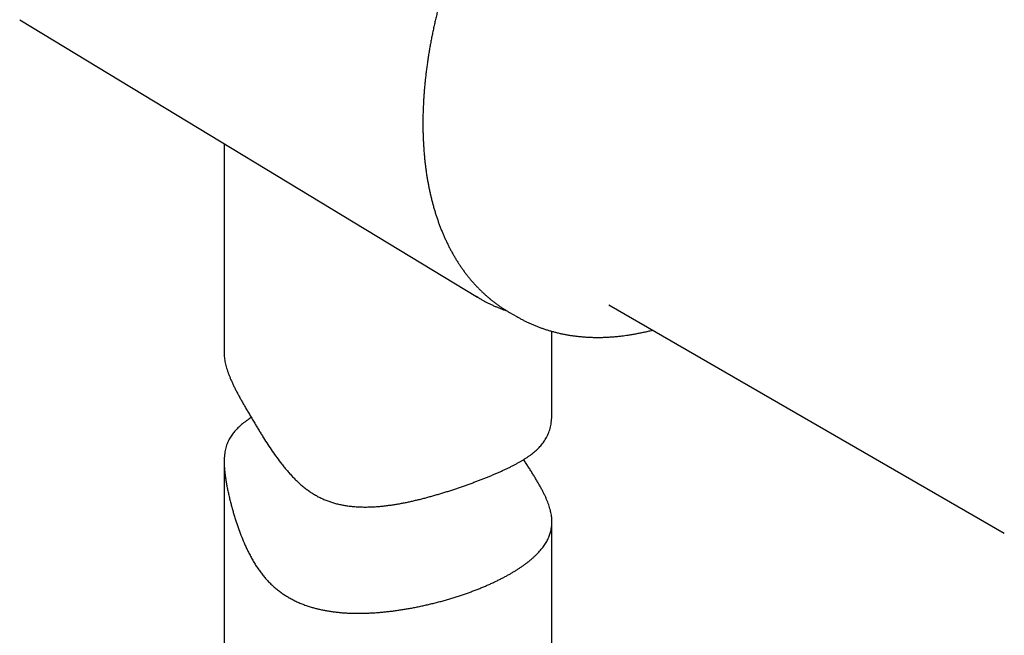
# Model space of a CAD drawing. Header units: millimetres. Extents: x 8 to 406, y 12 to 672.
# Tile 2 of 13: x 311 to 356, y 99 to 127. Entities that reach past the tile are written whole.
import ezdxf

# ---------------------------------------------------------------- set-up
doc = ezdxf.new("R2010")
doc.units = ezdxf.units.MM

msp = doc.modelspace()

# ---------------------------------------------------------------- linework, layer by layer
at = {"color": 7, "linetype": 'Continuous', "lineweight": 30}
for p, q in [((311.233, 127.444), (332.187, 114.743)), ((320.588, 121.773), (320.588, 112.211)), ((332.232, 114.716), (332.137, 114.774)), ((333.646, 114.052), (333.979, 113.859)), ((338.192, 114.4), (356.288, 103.954)), ((335.588, 109.483), (335.588, 113.186)), ((320.588, 107.214), (320.588, 86.276)), ((335.588, 86.276), (335.588, 104.464))]:
    msp.add_line(p, q, dxfattribs=at)
at = {"color": 7, "linetype": 'Continuous', "lineweight": 30, "flags": 128}
msp.add_lwpolyline([(333.597, 114.08), (333.645, 114.052), (333.646, 114.052)], dxfattribs=at)
at = {"color": 7, "linetype": 'Continuous', "lineweight": 30}
for points, knots in [([(333.461, 135.433), (333.419, 135.359), (333.359, 135.255), (333.272, 135.1), (333.196, 134.965), (333.108, 134.804), (333.015, 134.634), (332.919, 134.454), (332.821, 134.268), (332.722, 134.077), (332.622, 133.881), (332.522, 133.681), (332.423, 133.479), (332.324, 133.273), (332.225, 133.065), (332.128, 132.856), (332.032, 132.644), (331.937, 132.431), (331.843, 132.217), (331.751, 132.001), (331.66, 131.784), (331.571, 131.566), (331.483, 131.347), (331.398, 131.128), (331.314, 130.908), (331.231, 130.687), (331.151, 130.465), (331.072, 130.243), (330.996, 130.021), (330.921, 129.798), (330.848, 129.575), (330.778, 129.352), (330.709, 129.129), (330.642, 128.906), (330.578, 128.682), (330.515, 128.459), (330.455, 128.235), (330.397, 128.012), (330.341, 127.789), (330.287, 127.566), (330.235, 127.344), (330.186, 127.122), (330.139, 126.9), (330.094, 126.678), (330.051, 126.457), (330.011, 126.237), (329.973, 126.017), (329.937, 125.798), (329.904, 125.579), (329.872, 125.361), (329.844, 125.144), (329.817, 124.928), (329.793, 124.712), (329.771, 124.497), (329.752, 124.283), (329.735, 124.071), (329.72, 123.859), (329.708, 123.648), (329.698, 123.438), (329.69, 123.229), (329.685, 123.022), (329.683, 122.815), (329.682, 122.61), (329.685, 122.407), (329.689, 122.204), (329.696, 122.003), (329.706, 121.803), (329.718, 121.605), (329.732, 121.408), (329.749, 121.212), (329.768, 121.018), (329.789, 120.826), (329.813, 120.635), (329.84, 120.446), (329.868, 120.259), (329.9, 120.073), (329.933, 119.889), (329.97, 119.707), (330.008, 119.527), (330.049, 119.349), (330.092, 119.172), (330.138, 118.997), (330.186, 118.825), (330.237, 118.654), (330.29, 118.486), (330.345, 118.319), (330.403, 118.155), (330.463, 117.992), (330.525, 117.832), (330.59, 117.674), (330.657, 117.519), (330.726, 117.365), (330.798, 117.214), (330.872, 117.066), (330.948, 116.919), (331.027, 116.775), (331.107, 116.634), (331.19, 116.495), (331.276, 116.358), (331.363, 116.224), (331.453, 116.092), (331.545, 115.963), (331.639, 115.837), (331.735, 115.713), (331.833, 115.592), (331.934, 115.473), (332.036, 115.357), (332.141, 115.244), (332.248, 115.134), (332.357, 115.026), (332.467, 114.921), (332.58, 114.819), (332.695, 114.72), (332.812, 114.623), (332.931, 114.53), (333.052, 114.439), (333.174, 114.351), (333.299, 114.266), (333.426, 114.184), (333.524, 114.123), (333.581, 114.09), (333.594, 114.082)], [0, 0, 0, 0, 0.008894, 0.012575, 0.018678, 0.02503, 0.031855, 0.038986, 0.046357, 0.053914, 0.061619, 0.069443, 0.077366, 0.085371, 0.093445, 0.101579, 0.109763, 0.117992, 0.12626, 0.134563, 0.142896, 0.151256, 0.159641, 0.168048, 0.176475, 0.18492, 0.193382, 0.201859, 0.21035, 0.218854, 0.22737, 0.235897, 0.244434, 0.252981, 0.261536, 0.2701, 0.278672, 0.287251, 0.295837, 0.30443, 0.313029, 0.321633, 0.330243, 0.338858, 0.347478, 0.356103, 0.364733, 0.373366, 0.382004, 0.390645, 0.39929, 0.407939, 0.416591, 0.425247, 0.433905, 0.442567, 0.451231, 0.459898, 0.468567, 0.477239, 0.485914, 0.49459, 0.503269, 0.51195, 0.520633, 0.529317, 0.538003, 0.546691, 0.55538, 0.564071, 0.572762, 0.581455, 0.590148, 0.598843, 0.607538, 0.616233, 0.624929, 0.633624, 0.64232, 0.651016, 0.659711, 0.668405, 0.677099, 0.685792, 0.694484, 0.703174, 0.711862, 0.720549, 0.729234, 0.737917, 0.746597, 0.755275, 0.763951, 0.772623, 0.781292, 0.789958, 0.798621, 0.807281, 0.815938, 0.824591, 0.833241, 0.841887, 0.850531, 0.859172, 0.867809, 0.876445, 0.885078, 0.893709, 0.902339, 0.910968, 0.919597, 0.928225, 0.936854, 0.945484, 0.954117, 0.962751, 0.97139, 0.980032, 0.988679, 0.997332, 1, 1, 1, 1]), ([(332.235, 114.714), (332.271, 114.693), (332.35, 114.647), (332.474, 114.578), (332.609, 114.507), (332.745, 114.44), (332.882, 114.376), (333.022, 114.315), (333.162, 114.257), (333.305, 114.202), (333.423, 114.16), (333.494, 114.136), (333.517, 114.129)], [0, 0, 0, 0, 0.088096, 0.195792, 0.303489, 0.411195, 0.51892, 0.626672, 0.734462, 0.842297, 0.950186, 1, 1, 1, 1]), ([(333.98, 113.859), (334.014, 113.84), (334.092, 113.795), (334.218, 113.727), (334.356, 113.657), (334.496, 113.589), (334.638, 113.525), (334.781, 113.463), (334.926, 113.405), (335.074, 113.35), (335.222, 113.298), (335.373, 113.249), (335.525, 113.203), (335.679, 113.161), (335.834, 113.122), (335.991, 113.086), (336.15, 113.053), (336.31, 113.023), (336.471, 112.997), (336.635, 112.974), (336.799, 112.955), (336.965, 112.939), (337.133, 112.926), (337.302, 112.917), (337.472, 112.911), (337.644, 112.908), (337.816, 112.909), (337.99, 112.914), (338.166, 112.922), (338.342, 112.933), (338.519, 112.948), (338.693, 112.966), (338.807, 112.98), (338.862, 112.987)], [0, 0, 0, 0, 0.023992, 0.055743, 0.087523, 0.119337, 0.151189, 0.183086, 0.215029, 0.247025, 0.279077, 0.311189, 0.343365, 0.375607, 0.40792, 0.440305, 0.472765, 0.505303, 0.537919, 0.570616, 0.603394, 0.636254, 0.669197, 0.702221, 0.735326, 0.768513, 0.801778, 0.835122, 0.868542, 0.902037, 0.935603, 0.969239, 1, 1, 1, 1]), ([(338.863, 112.987), (338.906, 112.993), (339.01, 113.006), (339.174, 113.031), (339.355, 113.061), (339.537, 113.095), (339.718, 113.131), (339.9, 113.171), (340.059, 113.208), (340.159, 113.233), (340.198, 113.243)], [0, 0, 0, 0, 0.098268, 0.2351998, 0.3718718, 0.5082215, 0.6437751, 0.7789313, 0.9137558, 1, 1, 1, 1]), ([(320.588, 112.211), (320.588, 112.21), (320.587, 112.172), (320.591, 112.095), (320.6, 111.981), (320.616, 111.864), (320.638, 111.744), (320.667, 111.623), (320.701, 111.498), (320.742, 111.37), (320.788, 111.239), (320.841, 111.103), (320.901, 110.963), (320.966, 110.819), (321.037, 110.67), (321.114, 110.517), (321.195, 110.36), (321.281, 110.201), (321.371, 110.039), (321.465, 109.873), (321.563, 109.702), (321.664, 109.528), (321.769, 109.349), (321.876, 109.168), (321.981, 108.99), (322.084, 108.819), (322.185, 108.653), (322.286, 108.486), (322.419, 108.273), (322.585, 108.013), (322.789, 107.708), (323.001, 107.407), (323.19, 107.155), (323.351, 106.953), (323.482, 106.798), (323.617, 106.645), (323.754, 106.5), (323.892, 106.362), (324.031, 106.231), (324.176, 106.106), (324.326, 105.985), (324.481, 105.872), (324.642, 105.765), (324.809, 105.667), (324.979, 105.578), (325.152, 105.498), (325.328, 105.428), (325.507, 105.366), (325.689, 105.313), (325.875, 105.267), (326.063, 105.23), (326.254, 105.2), (326.46, 105.175), (326.682, 105.158), (326.919, 105.149), (327.158, 105.149), (327.386, 105.157), (327.605, 105.171), (327.813, 105.189), (328.021, 105.212), (328.223, 105.239), (328.417, 105.269), (328.604, 105.301), (328.788, 105.335), (328.974, 105.372), (329.16, 105.412), (329.347, 105.455), (329.535, 105.5), (329.721, 105.548), (329.908, 105.597), (330.094, 105.648), (330.279, 105.701), (330.461, 105.755), (330.642, 105.81), (330.822, 105.866), (331.002, 105.924), (331.184, 105.984), (331.363, 106.045), (331.541, 106.106), (331.716, 106.168), (331.89, 106.231), (332.061, 106.295), (332.173, 106.337), (332.229, 106.358)], [0, 0, 0, 0, 0.000476, 0.013179, 0.025881, 0.038638, 0.051395, 0.063942, 0.076505, 0.089168, 0.101831, 0.114569, 0.127306, 0.140151, 0.152995, 0.165937, 0.178879, 0.191568, 0.204256, 0.21705, 0.229845, 0.242774, 0.255704, 0.268738, 0.281773, 0.293359, 0.304946, 0.316566, 0.328187, 0.349665, 0.371167, 0.392863, 0.414582, 0.426494, 0.438405, 0.450349, 0.462291, 0.473508, 0.484724, 0.496002, 0.507278, 0.518663, 0.530048, 0.54155, 0.553052, 0.56429, 0.575528, 0.58687, 0.598214, 0.60967, 0.621127, 0.632659, 0.644192, 0.658279, 0.672367, 0.686544, 0.700721, 0.713004, 0.725286, 0.737611, 0.749936, 0.761055, 0.772181, 0.783106, 0.794038, 0.805278, 0.816517, 0.827785, 0.839053, 0.850396, 0.86174, 0.873116, 0.884491, 0.895653, 0.906823, 0.918405, 0.929987, 0.941608, 0.953229, 0.964901, 0.976572, 0.988286, 1, 1, 1, 1]), ([(321.831, 109.244), (321.797, 109.222), (321.727, 109.176), (321.626, 109.105), (321.527, 109.032), (321.433, 108.958), (321.343, 108.883), (321.258, 108.806), (321.177, 108.727), (321.101, 108.647), (321.031, 108.565), (320.966, 108.481), (320.904, 108.392), (320.845, 108.298), (320.791, 108.196), (320.743, 108.09), (320.701, 107.979), (320.665, 107.862), (320.636, 107.74), (320.614, 107.611), (320.598, 107.476), (320.589, 107.334), (320.587, 107.185), (320.592, 107.028), (320.603, 106.864), (320.621, 106.69), (320.645, 106.51), (320.674, 106.323), (320.708, 106.131), (320.747, 105.935), (320.791, 105.735), (320.839, 105.531), (320.889, 105.331), (320.941, 105.136), (320.994, 104.946), (321.051, 104.756), (321.127, 104.511), (321.227, 104.212), (321.357, 103.861), (321.474, 103.57), (321.576, 103.34), (321.658, 103.164), (321.747, 102.984), (321.844, 102.802), (321.946, 102.623), (322.055, 102.448), (322.169, 102.278), (322.29, 102.114), (322.418, 101.956), (322.552, 101.803), (322.693, 101.657), (322.841, 101.518), (322.995, 101.387), (323.153, 101.264), (323.316, 101.151), (323.481, 101.046), (323.652, 100.948), (323.828, 100.858), (324.008, 100.775), (324.192, 100.699), (324.381, 100.631), (324.564, 100.572), (324.74, 100.522), (324.91, 100.479), (325.084, 100.44), (325.262, 100.406), (325.442, 100.377), (325.624, 100.352), (325.808, 100.331), (325.994, 100.314), (326.181, 100.302), (326.369, 100.293), (326.556, 100.288), (326.743, 100.287), (326.93, 100.289), (327.119, 100.294), (327.31, 100.302), (327.504, 100.314), (327.698, 100.329), (327.893, 100.347), (328.089, 100.367), (328.286, 100.391), (328.482, 100.417), (328.677, 100.445), (328.871, 100.476), (329.067, 100.51), (329.268, 100.547), (329.473, 100.588), (329.68, 100.632), (329.888, 100.679), (330.095, 100.728), (330.301, 100.779), (330.507, 100.833), (330.711, 100.89), (330.913, 100.949), (331.112, 101.009), (331.307, 101.071), (331.495, 101.134), (331.677, 101.196), (331.855, 101.26), (332.031, 101.326), (332.206, 101.394), (332.379, 101.463), (332.548, 101.534), (332.715, 101.607), (332.879, 101.681), (333.039, 101.756), (333.194, 101.833), (333.345, 101.909), (333.488, 101.986), (333.625, 102.061), (333.757, 102.138), (333.886, 102.215), (334.013, 102.294), (334.135, 102.375), (334.253, 102.456), (334.367, 102.538), (334.476, 102.621), (334.581, 102.705), (334.68, 102.789), (334.774, 102.873), (334.862, 102.957), (334.946, 103.041), (335.025, 103.127), (335.1, 103.215), (335.17, 103.304), (335.235, 103.393), (335.295, 103.484), (335.35, 103.576), (335.399, 103.669), (335.443, 103.762), (335.481, 103.857), (335.513, 103.951), (335.539, 104.047), (335.56, 104.144), (335.576, 104.243), (335.585, 104.345), (335.589, 104.45), (335.587, 104.557), (335.579, 104.665), (335.564, 104.777), (335.543, 104.891), (335.516, 105.007), (335.482, 105.126), (335.443, 105.246), (335.397, 105.369), (335.346, 105.496), (335.288, 105.626), (335.224, 105.76), (335.154, 105.898), (335.078, 106.04), (334.996, 106.187), (334.909, 106.337), (334.817, 106.491), (334.721, 106.648), (334.622, 106.807), (334.519, 106.97), (334.411, 107.138), (334.336, 107.254), (334.296, 107.316), (334.294, 107.319)], [0, 0, 0, 0, 0.005624, 0.011645, 0.017665, 0.023703, 0.02974, 0.035821, 0.041901, 0.047999, 0.054097, 0.060081, 0.06607, 0.072714, 0.079357, 0.086031, 0.092704, 0.099423, 0.106142, 0.112907, 0.119673, 0.126402, 0.133148, 0.139884, 0.146619, 0.153448, 0.160277, 0.167001, 0.173748, 0.180481, 0.187215, 0.194, 0.200786, 0.206966, 0.213147, 0.219343, 0.22554, 0.236991, 0.248455, 0.260022, 0.265814, 0.271606, 0.277963, 0.284319, 0.290703, 0.297086, 0.3035, 0.309914, 0.316379, 0.322844, 0.329377, 0.335909, 0.342496, 0.349084, 0.355488, 0.361892, 0.368341, 0.37479, 0.38129, 0.38779, 0.394328, 0.400866, 0.406456, 0.412051, 0.417812, 0.423572, 0.429351, 0.43513, 0.440956, 0.446781, 0.452624, 0.458466, 0.464201, 0.46994, 0.475629, 0.481321, 0.487175, 0.493029, 0.498898, 0.504767, 0.510677, 0.516586, 0.522511, 0.528437, 0.53425, 0.540068, 0.546279, 0.552495, 0.558895, 0.565294, 0.571715, 0.578136, 0.584613, 0.59109, 0.597591, 0.604091, 0.610476, 0.616868, 0.622881, 0.628898, 0.635093, 0.641288, 0.647503, 0.653718, 0.659987, 0.666256, 0.672547, 0.678838, 0.685016, 0.6912, 0.697076, 0.702956, 0.709006, 0.715057, 0.721126, 0.727196, 0.733313, 0.739431, 0.745567, 0.751703, 0.757727, 0.763756, 0.769756, 0.77576, 0.781938, 0.788116, 0.794312, 0.800508, 0.806751, 0.812995, 0.819257, 0.825519, 0.831667, 0.837818, 0.84403, 0.850246, 0.856648, 0.863049, 0.869473, 0.875898, 0.882384, 0.88887, 0.895384, 0.901898, 0.908305, 0.914719, 0.921185, 0.927651, 0.934155, 0.94066, 0.947218, 0.953777, 0.960385, 0.966993, 0.973472, 0.979951, 0.986484, 0.993017, 0.99962, 1, 1, 1, 1]), ([(332.229, 106.358), (332.284, 106.379), (332.392, 106.421), (332.553, 106.485), (332.712, 106.549), (332.87, 106.614), (333.024, 106.68), (333.176, 106.746), (333.323, 106.812), (333.468, 106.879), (333.608, 106.946), (333.743, 107.013), (333.874, 107.08), (333.998, 107.147), (334.116, 107.213), (334.231, 107.28), (334.342, 107.348), (334.45, 107.418), (334.553, 107.489), (334.652, 107.562), (334.747, 107.636), (334.837, 107.712), (334.923, 107.79), (335.003, 107.87), (335.078, 107.951), (335.15, 108.038), (335.219, 108.131), (335.285, 108.231), (335.344, 108.335), (335.398, 108.445), (335.445, 108.56), (335.486, 108.681), (335.52, 108.809), (335.547, 108.944), (335.568, 109.085), (335.581, 109.234), (335.588, 109.367), (335.588, 109.453), (335.587, 109.483)], [0, 0, 0, 0, 0.026361, 0.052746, 0.07992, 0.107095, 0.134369, 0.161642, 0.189166, 0.216689, 0.244308, 0.271927, 0.299058, 0.32621, 0.352534, 0.378876, 0.405971, 0.433066, 0.460238, 0.487409, 0.514774, 0.542139, 0.569581, 0.597023, 0.623955, 0.650906, 0.680806, 0.710705, 0.740738, 0.770771, 0.801008, 0.831244, 0.861692, 0.89214, 0.922423, 0.952784, 0.983098, 1, 1, 1, 1])]:
    msp.add_open_spline(points, degree=3, knots=knots, dxfattribs=at)

doc.saveas('drawing.dxf')
